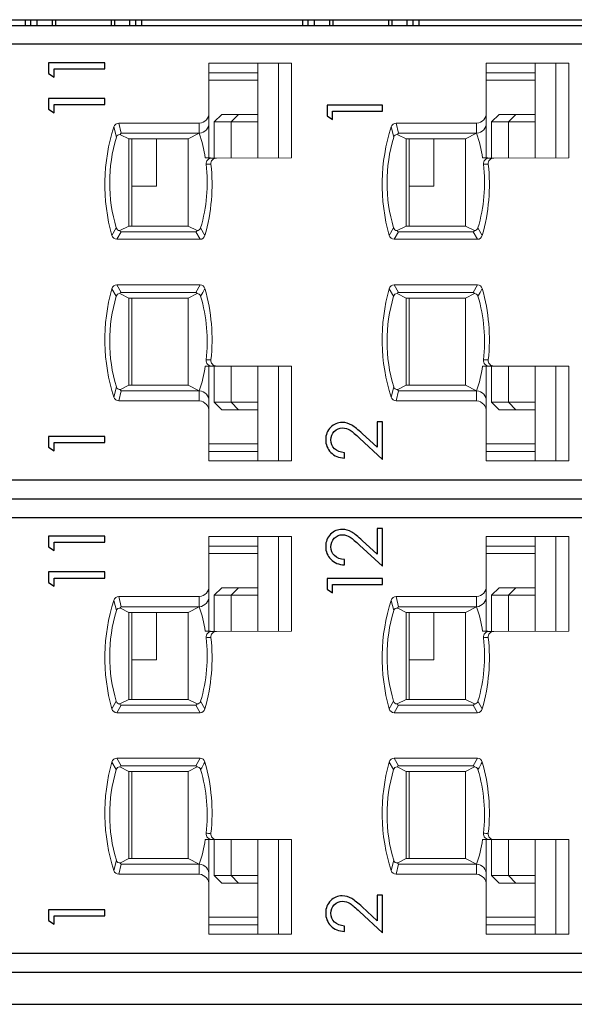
# Model space of a CAD drawing. Header units: millimetres. Extents: x 0 to 427, y 0 to 299.
# Tile 15 of 24: x 134 to 149, y 224 to 250. Entities that reach past the tile are written whole.
import ezdxf

# ---------------------------------------------------------------- set-up
doc = ezdxf.new("R2010")
doc.units = ezdxf.units.MM
doc.header["$LTSCALE"] = 23.1
doc.header["$MEASUREMENT"] = 0
for name, color, linetype in [('HSMP2790000_DXF_CONTINUOUS_LINE', 7, 'Continuous'), ('HSMP2800000_DXF_CONTINUOUS_LINE', 7, 'Continuous'), ('layer 1', 7, 'Continuous'), ('MANIFOLD_SOLDXF_CONTINUOUS_LINE', 7, 'Continuous')]:
    doc.layers.add(name, color=color, linetype=linetype)

msp = doc.modelspace()

# ---------------------------------------------------------------- linework, layer by layer
at = {"layer": 'HSMP2790000_DXF_CONTINUOUS_LINE', "color": 7, "linetype": 'Continuous'}
for p, q in [((99.119, 250.393), (198.119, 250.393)), ((134.414, 250.393), (134.414, 250.243)), ((134.565, 250.243), (134.565, 250.393)), ((134.728, 250.243), (134.728, 250.393)), ((135.122, 250.393), (135.122, 250.243)), ((135.214, 250.393), (135.214, 250.243)), ((136.686, 250.393), (136.686, 250.243)), ((136.778, 250.243), (136.778, 250.393)), ((137.172, 250.393), (137.172, 250.243)), ((137.334, 250.243), (137.334, 250.393)), ((137.486, 250.393), (137.486, 250.243)), ((141.744, 250.393), (141.744, 250.243)), ((141.895, 250.243), (141.895, 250.393)), ((142.058, 250.243), (142.058, 250.393)), ((142.452, 250.393), (142.452, 250.243)), ((142.544, 250.393), (142.544, 250.243)), ((144.016, 250.393), (144.016, 250.243)), ((144.108, 250.243), (144.108, 250.393)), ((144.502, 250.393), (144.502, 250.243)), ((144.664, 250.243), (144.664, 250.393)), ((144.816, 250.393), (144.816, 250.243))]:
    msp.add_line(p, q, dxfattribs=at)
at = {"layer": 'HSMP2800000_DXF_CONTINUOUS_LINE', "color": 7, "linetype": 'Continuous'}
msp.add_line((105.219, 224.393), (194.119, 224.393), dxfattribs=at)
at = {"layer": 'layer 1', "color": 6}
for points, knots in [([(135.031, 248.973), (135.031, 248.973), (135.031, 249.256), (135.031, 249.256), (135.031, 249.256), (135.031, 249.256), (136.517, 249.256), (136.517, 249.256), (136.517, 249.256), (136.517, 249.256), (136.517, 249.093), (136.517, 249.093), (136.517, 249.093), (136.517, 249.093), (135.176, 249.093), (135.176, 249.093), (135.176, 249.093), (135.176, 249.093), (135.176, 248.875), (135.176, 248.875), (135.176, 248.875), (135.176, 248.875), (135.031, 248.973), (135.031, 248.973)], [0, 0, 0, 0, 0.142857, 0.142857, 0.142857, 0.142857, 0.285714, 0.285714, 0.285714, 0.285714, 0.428571, 0.428571, 0.428571, 0.428571, 0.571429, 0.571429, 0.571429, 0.571429, 0.714286, 0.714286, 0.714286, 0.714286, 1, 1, 1, 1]), ([(135.031, 248.03), (135.031, 248.03), (135.031, 248.313), (135.031, 248.313), (135.031, 248.313), (135.031, 248.313), (136.517, 248.313), (136.517, 248.313), (136.517, 248.313), (136.517, 248.313), (136.517, 248.15), (136.517, 248.15), (136.517, 248.15), (136.517, 248.15), (135.176, 248.15), (135.176, 248.15), (135.176, 248.15), (135.176, 248.15), (135.176, 247.932), (135.176, 247.932), (135.176, 247.932), (135.176, 247.932), (135.031, 248.03), (135.031, 248.03)], [0, 0, 0, 0, 0.142857, 0.142857, 0.142857, 0.142857, 0.285714, 0.285714, 0.285714, 0.285714, 0.428571, 0.428571, 0.428571, 0.428571, 0.571429, 0.571429, 0.571429, 0.571429, 0.714286, 0.714286, 0.714286, 0.714286, 1, 1, 1, 1]), ([(142.391, 247.858), (142.391, 247.858), (142.391, 248.136), (142.391, 248.136), (142.391, 248.136), (142.391, 248.136), (143.854, 248.136), (143.854, 248.136), (143.854, 248.136), (143.854, 248.136), (143.854, 247.976), (143.854, 247.976), (143.854, 247.976), (143.854, 247.976), (142.533, 247.976), (142.533, 247.976), (142.533, 247.976), (142.533, 247.976), (142.533, 247.761), (142.533, 247.761), (142.533, 247.761), (142.533, 247.761), (142.391, 247.858), (142.391, 247.858)], [0, 0, 0, 0, 0.142857, 0.142857, 0.142857, 0.142857, 0.285714, 0.285714, 0.285714, 0.285714, 0.428571, 0.428571, 0.428571, 0.428571, 0.571429, 0.571429, 0.571429, 0.571429, 0.714286, 0.714286, 0.714286, 0.714286, 1, 1, 1, 1]), ([(142.849, 238.958), (142.849, 238.958), (142.849, 238.818), (142.849, 238.818), (142.849, 238.818), (142.7, 238.824), (142.58, 238.874), (142.489, 238.966), (142.489, 238.966), (142.399, 239.059), (142.354, 239.171), (142.354, 239.305), (142.354, 239.305), (142.354, 239.434), (142.396, 239.541), (142.481, 239.628), (142.481, 239.628), (142.566, 239.714), (142.67, 239.757), (142.792, 239.757), (142.792, 239.757), (142.883, 239.757), (142.967, 239.733), (143.045, 239.685), (143.045, 239.685), (143.122, 239.637), (143.214, 239.564), (143.32, 239.466), (143.32, 239.466), (143.32, 239.466), (143.713, 239.101), (143.713, 239.101), (143.713, 239.101), (143.713, 239.101), (143.713, 239.778), (143.713, 239.778), (143.713, 239.778), (143.713, 239.778), (143.854, 239.778), (143.854, 239.778), (143.854, 239.778), (143.854, 239.778), (143.854, 238.783), (143.854, 238.783), (143.854, 238.783), (143.854, 238.783), (143.251, 239.341), (143.251, 239.341), (143.251, 239.341), (143.145, 239.439), (143.061, 239.509), (143, 239.551), (143, 239.551), (142.939, 239.593), (142.87, 239.614), (142.794, 239.614), (142.794, 239.614), (142.713, 239.614), (142.642, 239.584), (142.582, 239.522), (142.582, 239.522), (142.522, 239.46), (142.493, 239.385), (142.493, 239.296), (142.493, 239.296), (142.493, 239.201), (142.523, 239.124), (142.585, 239.063), (142.585, 239.063), (142.647, 239.003), (142.735, 238.968), (142.849, 238.958)], [0, 0, 0, 0, 0.052632, 0.052632, 0.052632, 0.052632, 0.105263, 0.105263, 0.105263, 0.105263, 0.157895, 0.157895, 0.157895, 0.157895, 0.210526, 0.210526, 0.210526, 0.210526, 0.263158, 0.263158, 0.263158, 0.263158, 0.315789, 0.315789, 0.315789, 0.315789, 0.368421, 0.368421, 0.368421, 0.368421, 0.421053, 0.421053, 0.421053, 0.421053, 0.473684, 0.473684, 0.473684, 0.473684, 0.526316, 0.526316, 0.526316, 0.526316, 0.578947, 0.578947, 0.578947, 0.578947, 0.631579, 0.631579, 0.631579, 0.631579, 0.684211, 0.684211, 0.684211, 0.684211, 0.736842, 0.736842, 0.736842, 0.736842, 0.789474, 0.789474, 0.789474, 0.789474, 0.842105, 0.842105, 0.842105, 0.842105, 0.894737, 0.894737, 0.894737, 0.894737, 1, 1, 1, 1]), ([(135.031, 239.105), (135.031, 239.105), (135.031, 239.388), (135.031, 239.388), (135.031, 239.388), (135.031, 239.388), (136.517, 239.388), (136.517, 239.388), (136.517, 239.388), (136.517, 239.388), (136.517, 239.225), (136.517, 239.225), (136.517, 239.225), (136.517, 239.225), (135.176, 239.225), (135.176, 239.225), (135.176, 239.225), (135.176, 239.225), (135.176, 239.007), (135.176, 239.007), (135.176, 239.007), (135.176, 239.007), (135.031, 239.105), (135.031, 239.105)], [0, 0, 0, 0, 0.142857, 0.142857, 0.142857, 0.142857, 0.285714, 0.285714, 0.285714, 0.285714, 0.428571, 0.428571, 0.428571, 0.428571, 0.571429, 0.571429, 0.571429, 0.571429, 0.714286, 0.714286, 0.714286, 0.714286, 1, 1, 1, 1]), ([(142.849, 236.136), (142.849, 236.136), (142.849, 235.995), (142.849, 235.995), (142.849, 235.995), (142.7, 236.002), (142.58, 236.051), (142.49, 236.144), (142.49, 236.144), (142.399, 236.236), (142.354, 236.349), (142.354, 236.482), (142.354, 236.482), (142.354, 236.611), (142.396, 236.719), (142.481, 236.805), (142.481, 236.805), (142.566, 236.891), (142.67, 236.934), (142.792, 236.934), (142.792, 236.934), (142.883, 236.934), (142.967, 236.91), (143.045, 236.862), (143.045, 236.862), (143.122, 236.814), (143.214, 236.741), (143.32, 236.643), (143.32, 236.643), (143.32, 236.643), (143.713, 236.278), (143.713, 236.278), (143.713, 236.278), (143.713, 236.278), (143.713, 236.955), (143.713, 236.955), (143.713, 236.955), (143.713, 236.955), (143.854, 236.955), (143.854, 236.955), (143.854, 236.955), (143.854, 236.955), (143.854, 235.96), (143.854, 235.96), (143.854, 235.96), (143.854, 235.96), (143.251, 236.519), (143.251, 236.519), (143.251, 236.519), (143.145, 236.616), (143.061, 236.687), (143, 236.729), (143, 236.729), (142.939, 236.771), (142.87, 236.792), (142.794, 236.792), (142.794, 236.792), (142.713, 236.792), (142.642, 236.761), (142.582, 236.699), (142.582, 236.699), (142.522, 236.637), (142.493, 236.562), (142.493, 236.474), (142.493, 236.474), (142.493, 236.379), (142.524, 236.301), (142.585, 236.241), (142.585, 236.241), (142.647, 236.18), (142.735, 236.145), (142.849, 236.136)], [0, 0, 0, 0, 0.052632, 0.052632, 0.052632, 0.052632, 0.105263, 0.105263, 0.105263, 0.105263, 0.157895, 0.157895, 0.157895, 0.157895, 0.210526, 0.210526, 0.210526, 0.210526, 0.263158, 0.263158, 0.263158, 0.263158, 0.315789, 0.315789, 0.315789, 0.315789, 0.368421, 0.368421, 0.368421, 0.368421, 0.421053, 0.421053, 0.421053, 0.421053, 0.473684, 0.473684, 0.473684, 0.473684, 0.526316, 0.526316, 0.526316, 0.526316, 0.578947, 0.578947, 0.578947, 0.578947, 0.631579, 0.631579, 0.631579, 0.631579, 0.684211, 0.684211, 0.684211, 0.684211, 0.736842, 0.736842, 0.736842, 0.736842, 0.789474, 0.789474, 0.789474, 0.789474, 0.842105, 0.842105, 0.842105, 0.842105, 0.894737, 0.894737, 0.894737, 0.894737, 1, 1, 1, 1]), ([(135.031, 236.473), (135.031, 236.473), (135.031, 236.756), (135.031, 236.756), (135.031, 236.756), (135.031, 236.756), (136.517, 236.756), (136.517, 236.756), (136.517, 236.756), (136.517, 236.756), (136.517, 236.593), (136.517, 236.593), (136.517, 236.593), (136.517, 236.593), (135.176, 236.593), (135.176, 236.593), (135.176, 236.593), (135.176, 236.593), (135.176, 236.375), (135.176, 236.375), (135.176, 236.375), (135.176, 236.375), (135.031, 236.473), (135.031, 236.473)], [0, 0, 0, 0, 0.142857, 0.142857, 0.142857, 0.142857, 0.285714, 0.285714, 0.285714, 0.285714, 0.428571, 0.428571, 0.428571, 0.428571, 0.571429, 0.571429, 0.571429, 0.571429, 0.714286, 0.714286, 0.714286, 0.714286, 1, 1, 1, 1]), ([(135.031, 235.53), (135.031, 235.53), (135.031, 235.813), (135.031, 235.813), (135.031, 235.813), (135.031, 235.813), (136.517, 235.813), (136.517, 235.813), (136.517, 235.813), (136.517, 235.813), (136.517, 235.65), (136.517, 235.65), (136.517, 235.65), (136.517, 235.65), (135.176, 235.65), (135.176, 235.65), (135.176, 235.65), (135.176, 235.65), (135.176, 235.432), (135.176, 235.432), (135.176, 235.432), (135.176, 235.432), (135.031, 235.53), (135.031, 235.53)], [0, 0, 0, 0, 0.142857, 0.142857, 0.142857, 0.142857, 0.285714, 0.285714, 0.285714, 0.285714, 0.428571, 0.428571, 0.428571, 0.428571, 0.571429, 0.571429, 0.571429, 0.571429, 0.714286, 0.714286, 0.714286, 0.714286, 1, 1, 1, 1]), ([(142.391, 235.358), (142.391, 235.358), (142.391, 235.636), (142.391, 235.636), (142.391, 235.636), (142.391, 235.636), (143.854, 235.636), (143.854, 235.636), (143.854, 235.636), (143.854, 235.636), (143.854, 235.476), (143.854, 235.476), (143.854, 235.476), (143.854, 235.476), (142.533, 235.476), (142.533, 235.476), (142.533, 235.476), (142.533, 235.476), (142.533, 235.261), (142.533, 235.261), (142.533, 235.261), (142.533, 235.261), (142.391, 235.358), (142.391, 235.358)], [0, 0, 0, 0, 0.142857, 0.142857, 0.142857, 0.142857, 0.285714, 0.285714, 0.285714, 0.285714, 0.428571, 0.428571, 0.428571, 0.428571, 0.571429, 0.571429, 0.571429, 0.571429, 0.714286, 0.714286, 0.714286, 0.714286, 1, 1, 1, 1]), ([(142.849, 226.458), (142.849, 226.458), (142.849, 226.318), (142.849, 226.318), (142.849, 226.318), (142.7, 226.324), (142.58, 226.374), (142.489, 226.466), (142.489, 226.466), (142.399, 226.559), (142.354, 226.671), (142.354, 226.805), (142.354, 226.805), (142.354, 226.934), (142.396, 227.041), (142.481, 227.128), (142.481, 227.128), (142.566, 227.214), (142.67, 227.257), (142.792, 227.257), (142.792, 227.257), (142.883, 227.257), (142.967, 227.233), (143.045, 227.185), (143.045, 227.185), (143.122, 227.137), (143.214, 227.064), (143.32, 226.966), (143.32, 226.966), (143.32, 226.966), (143.713, 226.601), (143.713, 226.601), (143.713, 226.601), (143.713, 226.601), (143.713, 227.278), (143.713, 227.278), (143.713, 227.278), (143.713, 227.278), (143.854, 227.278), (143.854, 227.278), (143.854, 227.278), (143.854, 227.278), (143.854, 226.283), (143.854, 226.283), (143.854, 226.283), (143.854, 226.283), (143.251, 226.841), (143.251, 226.841), (143.251, 226.841), (143.145, 226.939), (143.061, 227.009), (143, 227.051), (143, 227.051), (142.939, 227.093), (142.87, 227.114), (142.794, 227.114), (142.794, 227.114), (142.713, 227.114), (142.642, 227.084), (142.582, 227.022), (142.582, 227.022), (142.522, 226.96), (142.493, 226.885), (142.493, 226.796), (142.493, 226.796), (142.493, 226.701), (142.523, 226.624), (142.585, 226.563), (142.585, 226.563), (142.647, 226.503), (142.735, 226.468), (142.849, 226.458)], [0, 0, 0, 0, 0.052632, 0.052632, 0.052632, 0.052632, 0.105263, 0.105263, 0.105263, 0.105263, 0.157895, 0.157895, 0.157895, 0.157895, 0.210526, 0.210526, 0.210526, 0.210526, 0.263158, 0.263158, 0.263158, 0.263158, 0.315789, 0.315789, 0.315789, 0.315789, 0.368421, 0.368421, 0.368421, 0.368421, 0.421053, 0.421053, 0.421053, 0.421053, 0.473684, 0.473684, 0.473684, 0.473684, 0.526316, 0.526316, 0.526316, 0.526316, 0.578947, 0.578947, 0.578947, 0.578947, 0.631579, 0.631579, 0.631579, 0.631579, 0.684211, 0.684211, 0.684211, 0.684211, 0.736842, 0.736842, 0.736842, 0.736842, 0.789474, 0.789474, 0.789474, 0.789474, 0.842105, 0.842105, 0.842105, 0.842105, 0.894737, 0.894737, 0.894737, 0.894737, 1, 1, 1, 1]), ([(135.031, 226.605), (135.031, 226.605), (135.031, 226.888), (135.031, 226.888), (135.031, 226.888), (135.031, 226.888), (136.517, 226.888), (136.517, 226.888), (136.517, 226.888), (136.517, 226.888), (136.517, 226.725), (136.517, 226.725), (136.517, 226.725), (136.517, 226.725), (135.176, 226.725), (135.176, 226.725), (135.176, 226.725), (135.176, 226.725), (135.176, 226.507), (135.176, 226.507), (135.176, 226.507), (135.176, 226.507), (135.031, 226.605), (135.031, 226.605)], [0, 0, 0, 0, 0.142857, 0.142857, 0.142857, 0.142857, 0.285714, 0.285714, 0.285714, 0.285714, 0.428571, 0.428571, 0.428571, 0.428571, 0.571429, 0.571429, 0.571429, 0.571429, 0.714286, 0.714286, 0.714286, 0.714286, 1, 1, 1, 1])]:
    msp.add_open_spline(points, degree=3, knots=knots, dxfattribs=at)
at = {"layer": 'layer 1', "lineweight": 0}
for points in [[(139.27, 247.946), (139.27, 247.946), (139.27, 249.243), (139.27, 249.243)], [(139.27, 249.243), (139.27, 249.243), (141.448, 249.243), (141.448, 249.243)], [(140.559, 246.743), (140.559, 246.743), (140.559, 249.243), (140.559, 249.243)], [(141.111, 249.243), (141.111, 249.243), (141.111, 246.743), (141.111, 246.743)], [(141.448, 249.243), (141.448, 249.243), (141.448, 246.742), (141.448, 246.742)], [(146.6, 247.946), (146.6, 247.946), (146.6, 249.243), (146.6, 249.243)], [(146.6, 249.243), (146.6, 249.243), (148.778, 249.243), (148.778, 249.243)], [(147.889, 246.743), (147.889, 246.743), (147.889, 249.243), (147.889, 249.243)], [(148.441, 249.243), (148.441, 249.243), (148.441, 246.743), (148.441, 246.743)], [(148.778, 249.243), (148.778, 249.243), (148.778, 246.742), (148.778, 246.742)], [(140.559, 248.993), (140.559, 248.993), (139.27, 248.993), (139.27, 248.993)], [(147.889, 248.993), (147.889, 248.993), (146.6, 248.993), (146.6, 248.993)], [(140.559, 248.793), (140.559, 248.793), (139.27, 248.793), (139.27, 248.793)], [(147.889, 248.793), (147.889, 248.793), (146.6, 248.793), (146.6, 248.793)], [(139.014, 247.66), (139.164, 247.669), (139.278, 247.797), (139.27, 247.946)], [(139.27, 247.68), (139.27, 247.68), (139.27, 247.946), (139.27, 247.946)], [(139.409, 247.693), (139.409, 247.693), (139.609, 247.893), (139.609, 247.893)], [(139.609, 247.893), (139.609, 247.893), (140.048, 247.893), (140.048, 247.893)], [(140.048, 247.893), (140.048, 247.893), (139.859, 247.693), (139.859, 247.693)], [(140.048, 247.893), (140.048, 247.893), (140.559, 247.893), (140.559, 247.893)], [(146.344, 247.66), (146.494, 247.669), (146.608, 247.797), (146.6, 247.946)], [(146.6, 247.68), (146.6, 247.68), (146.6, 247.946), (146.6, 247.946)], [(146.739, 247.693), (146.739, 247.693), (146.939, 247.893), (146.939, 247.893)], [(146.939, 247.893), (146.939, 247.893), (147.378, 247.893), (147.378, 247.893)], [(147.378, 247.893), (147.378, 247.893), (147.189, 247.693), (147.189, 247.693)], [(147.378, 247.893), (147.378, 247.893), (147.889, 247.893), (147.889, 247.893)], [(136.758, 247.56), (136.454, 246.632), (136.436, 245.634), (136.706, 244.696)], [(136.885, 247.66), (136.826, 247.658), (136.774, 247.618), (136.758, 247.56)], [(136.822, 247.29), (136.822, 247.29), (136.758, 247.56), (136.758, 247.56)], [(136.885, 247.66), (136.885, 247.66), (139.014, 247.66), (139.014, 247.66)], [(136.951, 247.393), (136.951, 247.393), (136.885, 247.66), (136.885, 247.66)], [(139.014, 247.393), (139.164, 247.402), (139.278, 247.53), (139.27, 247.68)], [(139.014, 247.393), (139.014, 247.393), (139.014, 247.66), (139.014, 247.66)], [(139.27, 247.68), (139.27, 247.68), (139.27, 246.743), (139.27, 246.743)], [(139.859, 247.693), (139.859, 247.693), (139.409, 247.693), (139.409, 247.693)], [(139.409, 246.74), (139.409, 246.74), (139.409, 247.693), (139.409, 247.693)], [(139.859, 247.693), (139.859, 247.693), (140.559, 247.693), (140.559, 247.693)], [(139.859, 247.693), (139.859, 247.693), (139.859, 246.741), (139.859, 246.741)], [(144.088, 247.56), (143.784, 246.632), (143.766, 245.634), (144.036, 244.696)], [(144.215, 247.66), (144.156, 247.658), (144.104, 247.618), (144.088, 247.56)], [(144.152, 247.29), (144.152, 247.29), (144.088, 247.56), (144.088, 247.56)], [(144.215, 247.66), (144.215, 247.66), (146.344, 247.66), (146.344, 247.66)], [(144.281, 247.393), (144.281, 247.393), (144.215, 247.66), (144.215, 247.66)], [(146.344, 247.393), (146.494, 247.402), (146.608, 247.53), (146.6, 247.68)], [(146.344, 247.393), (146.344, 247.393), (146.344, 247.66), (146.344, 247.66)], [(146.6, 247.68), (146.6, 247.68), (146.6, 246.743), (146.6, 246.743)], [(146.739, 246.74), (146.739, 246.74), (146.739, 247.693), (146.739, 247.693)], [(147.189, 247.693), (147.189, 247.693), (146.739, 247.693), (146.739, 247.693)], [(147.189, 247.693), (147.189, 247.693), (147.889, 247.693), (147.889, 247.693)], [(147.189, 247.693), (147.189, 247.693), (147.189, 246.741), (147.189, 246.741)], [(136.822, 247.29), (136.587, 246.509), (136.586, 245.676), (136.82, 244.895)], [(136.927, 247.356), (136.88, 247.367), (136.833, 247.337), (136.822, 247.29)], [(136.951, 247.393), (136.935, 247.388), (136.925, 247.372), (136.927, 247.356)], [(136.927, 247.356), (136.927, 247.356), (137.152, 247.243), (137.152, 247.243)], [(136.951, 247.393), (136.951, 247.393), (139.014, 247.393), (139.014, 247.393)], [(139.014, 247.393), (139.014, 247.393), (138.717, 247.243), (138.717, 247.243)], [(139.172, 246.743), (139.137, 246.963), (139.084, 247.181), (139.014, 247.393)], [(144.152, 247.29), (143.917, 246.509), (143.916, 245.676), (144.15, 244.895)], [(144.257, 247.356), (144.21, 247.367), (144.163, 247.337), (144.152, 247.29)], [(144.281, 247.393), (144.265, 247.388), (144.255, 247.372), (144.257, 247.356)], [(144.257, 247.356), (144.257, 247.356), (144.482, 247.243), (144.482, 247.243)], [(144.281, 247.393), (144.281, 247.393), (146.344, 247.393), (146.344, 247.393)], [(146.344, 247.393), (146.344, 247.393), (146.047, 247.243), (146.047, 247.243)], [(146.502, 246.743), (146.467, 246.963), (146.414, 247.181), (146.344, 247.393)], [(138.717, 247.243), (138.717, 247.243), (137.152, 247.243), (137.152, 247.243)], [(137.152, 244.943), (137.152, 244.943), (137.152, 247.243), (137.152, 247.243)], [(137.229, 244.943), (137.229, 244.943), (137.229, 247.243), (137.229, 247.243)], [(137.879, 247.243), (137.879, 247.243), (137.879, 245.993), (137.879, 245.993)], [(138.717, 247.243), (138.717, 247.243), (138.717, 244.943), (138.717, 244.943)], [(146.047, 247.243), (146.047, 247.243), (144.482, 247.243), (144.482, 247.243)], [(144.482, 244.943), (144.482, 244.943), (144.482, 247.243), (144.482, 247.243)], [(144.559, 247.243), (144.559, 247.243), (144.559, 244.943), (144.559, 244.943)], [(145.209, 247.243), (145.209, 247.243), (145.209, 245.993), (145.209, 245.993)], [(146.047, 247.243), (146.047, 247.243), (146.047, 244.943), (146.047, 244.943)], [(139.359, 246.74), (139.297, 246.743), (139.234, 246.744), (139.172, 246.743)], [(139.359, 246.74), (139.359, 246.74), (139.471, 246.74), (139.471, 246.74)], [(141.448, 246.742), (141.448, 246.742), (139.471, 246.74), (139.471, 246.74)], [(146.689, 246.74), (146.627, 246.743), (146.564, 246.744), (146.502, 246.743)], [(146.689, 246.74), (146.689, 246.74), (146.801, 246.74), (146.801, 246.74)], [(148.778, 246.742), (148.778, 246.742), (146.801, 246.74), (146.801, 246.74)], [(139.048, 244.895), (139.211, 245.439), (139.26, 246.01), (139.193, 246.574)], [(139.162, 244.695), (139.338, 245.306), (139.392, 245.945), (139.322, 246.577)], [(139.322, 246.577), (139.279, 246.58), (139.235, 246.58), (139.193, 246.574)], [(146.378, 244.895), (146.541, 245.439), (146.59, 246.01), (146.523, 246.574)], [(146.492, 244.695), (146.668, 245.306), (146.722, 245.945), (146.652, 246.577)], [(146.652, 246.577), (146.609, 246.58), (146.565, 246.58), (146.523, 246.574)], [(137.879, 245.993), (137.879, 245.993), (137.229, 245.993), (137.229, 245.993)], [(145.209, 245.993), (145.209, 245.993), (144.559, 245.993), (144.559, 245.993)], [(137.152, 244.943), (137.152, 244.943), (136.911, 244.823), (136.911, 244.823)], [(137.152, 244.943), (137.152, 244.943), (138.717, 244.943), (138.717, 244.943)], [(138.957, 244.823), (138.957, 244.823), (138.717, 244.943), (138.717, 244.943)], [(144.482, 244.943), (144.482, 244.943), (144.241, 244.823), (144.241, 244.823)], [(144.482, 244.943), (144.482, 244.943), (146.047, 244.943), (146.047, 244.943)], [(146.287, 244.823), (146.287, 244.823), (146.047, 244.943), (146.047, 244.943)], [(136.82, 244.895), (136.82, 244.895), (136.706, 244.696), (136.706, 244.696)], [(136.706, 244.696), (136.721, 244.637), (136.772, 244.596), (136.833, 244.593)], [(136.82, 244.895), (136.831, 244.853), (136.868, 244.824), (136.911, 244.823)], [(136.949, 244.793), (136.949, 244.793), (136.833, 244.593), (136.833, 244.593)], [(136.911, 244.823), (136.916, 244.805), (136.931, 244.793), (136.949, 244.793)], [(136.949, 244.793), (136.949, 244.793), (138.919, 244.793), (138.919, 244.793)], [(138.919, 244.793), (138.937, 244.794), (138.952, 244.806), (138.957, 244.823)], [(138.919, 244.793), (138.919, 244.793), (139.035, 244.593), (139.035, 244.593)], [(138.957, 244.823), (139, 244.824), (139.037, 244.853), (139.048, 244.895)], [(139.035, 244.593), (139.095, 244.595), (139.147, 244.637), (139.162, 244.695)], [(139.162, 244.695), (139.162, 244.695), (139.048, 244.895), (139.048, 244.895)], [(144.15, 244.895), (144.15, 244.895), (144.036, 244.696), (144.036, 244.696)], [(144.036, 244.696), (144.051, 244.637), (144.102, 244.596), (144.163, 244.593)], [(144.15, 244.895), (144.161, 244.853), (144.198, 244.824), (144.241, 244.823)], [(144.279, 244.793), (144.279, 244.793), (144.163, 244.593), (144.163, 244.593)], [(144.241, 244.823), (144.246, 244.805), (144.261, 244.793), (144.279, 244.793)], [(144.279, 244.793), (144.279, 244.793), (146.249, 244.793), (146.249, 244.793)], [(146.249, 244.793), (146.267, 244.794), (146.282, 244.806), (146.287, 244.823)], [(146.249, 244.793), (146.249, 244.793), (146.365, 244.593), (146.365, 244.593)], [(146.287, 244.823), (146.33, 244.824), (146.367, 244.853), (146.378, 244.895)], [(146.365, 244.593), (146.425, 244.595), (146.477, 244.637), (146.492, 244.695)], [(146.492, 244.695), (146.492, 244.695), (146.378, 244.895), (146.378, 244.895)], [(139.035, 244.593), (139.035, 244.593), (136.833, 244.593), (136.833, 244.593)], [(146.365, 244.593), (146.365, 244.593), (144.163, 244.593), (144.163, 244.593)], [(136.834, 243.393), (136.773, 243.391), (136.721, 243.349), (136.706, 243.29)], [(136.834, 243.393), (136.834, 243.393), (139.036, 243.393), (139.036, 243.393)], [(136.949, 243.193), (136.949, 243.193), (136.834, 243.393), (136.834, 243.393)], [(138.919, 243.193), (138.919, 243.193), (139.036, 243.393), (139.036, 243.393)], [(139.162, 243.291), (139.147, 243.349), (139.096, 243.39), (139.036, 243.393)], [(144.164, 243.393), (144.103, 243.391), (144.051, 243.349), (144.036, 243.29)], [(144.164, 243.393), (144.164, 243.393), (146.366, 243.393), (146.366, 243.393)], [(144.279, 243.193), (144.279, 243.193), (144.164, 243.393), (144.164, 243.393)], [(146.249, 243.193), (146.249, 243.193), (146.366, 243.393), (146.366, 243.393)], [(146.492, 243.291), (146.477, 243.349), (146.426, 243.39), (146.366, 243.393)], [(136.706, 243.29), (136.436, 242.352), (136.454, 241.354), (136.758, 240.426)], [(136.706, 243.29), (136.706, 243.29), (136.82, 243.091), (136.82, 243.091)], [(136.911, 243.163), (136.868, 243.162), (136.831, 243.133), (136.82, 243.091)], [(136.949, 243.193), (136.931, 243.192), (136.916, 243.18), (136.911, 243.163)], [(136.911, 243.163), (136.911, 243.163), (137.152, 243.043), (137.152, 243.043)], [(138.919, 243.193), (138.919, 243.193), (136.949, 243.193), (136.949, 243.193)], [(138.717, 243.043), (138.717, 243.043), (138.957, 243.163), (138.957, 243.163)], [(138.957, 243.163), (138.952, 243.18), (138.937, 243.192), (138.919, 243.193)], [(139.048, 243.091), (139.037, 243.133), (139, 243.162), (138.957, 243.163)], [(139.048, 243.091), (139.087, 243.157), (139.125, 243.224), (139.162, 243.291)], [(139.322, 241.409), (139.392, 242.041), (139.338, 242.68), (139.162, 243.291)], [(144.036, 243.29), (143.766, 242.352), (143.784, 241.354), (144.088, 240.426)], [(144.036, 243.29), (144.036, 243.29), (144.15, 243.091), (144.15, 243.091)], [(144.241, 243.163), (144.198, 243.162), (144.161, 243.133), (144.15, 243.091)], [(144.279, 243.193), (144.261, 243.192), (144.246, 243.18), (144.241, 243.163)], [(144.241, 243.163), (144.241, 243.163), (144.482, 243.043), (144.482, 243.043)], [(146.249, 243.193), (146.249, 243.193), (144.279, 243.193), (144.279, 243.193)], [(146.047, 243.043), (146.047, 243.043), (146.287, 243.163), (146.287, 243.163)], [(146.287, 243.163), (146.282, 243.18), (146.267, 243.192), (146.249, 243.193)], [(146.378, 243.091), (146.367, 243.133), (146.33, 243.162), (146.287, 243.163)], [(146.378, 243.091), (146.417, 243.157), (146.455, 243.224), (146.492, 243.291)], [(146.652, 241.409), (146.722, 242.041), (146.668, 242.68), (146.492, 243.291)], [(136.82, 243.091), (136.586, 242.31), (136.587, 241.477), (136.822, 240.696)], [(138.717, 243.043), (138.717, 243.043), (137.152, 243.043), (137.152, 243.043)], [(137.152, 240.743), (137.152, 240.743), (137.152, 243.043), (137.152, 243.043)], [(137.229, 240.743), (137.229, 240.743), (137.229, 243.043), (137.229, 243.043)], [(138.717, 240.743), (138.717, 240.743), (138.717, 243.043), (138.717, 243.043)], [(139.193, 241.412), (139.26, 241.976), (139.211, 242.547), (139.048, 243.091)], [(144.15, 243.091), (143.916, 242.31), (143.917, 241.477), (144.152, 240.696)], [(146.047, 243.043), (146.047, 243.043), (144.482, 243.043), (144.482, 243.043)], [(144.482, 240.743), (144.482, 240.743), (144.482, 243.043), (144.482, 243.043)], [(144.559, 240.743), (144.559, 240.743), (144.559, 243.043), (144.559, 243.043)], [(146.047, 240.743), (146.047, 240.743), (146.047, 243.043), (146.047, 243.043)], [(146.523, 241.412), (146.59, 241.976), (146.541, 242.547), (146.378, 243.091)], [(139.193, 241.412), (139.235, 241.406), (139.279, 241.405), (139.322, 241.409)], [(146.523, 241.412), (146.565, 241.406), (146.609, 241.405), (146.652, 241.409)], [(139.014, 240.593), (139.084, 240.805), (139.137, 241.022), (139.172, 241.243)], [(139.172, 241.243), (139.235, 241.241), (139.297, 241.242), (139.359, 241.246)], [(139.27, 240.306), (139.27, 240.306), (139.27, 241.242), (139.27, 241.242)], [(139.471, 241.246), (139.471, 241.246), (139.359, 241.246), (139.359, 241.246)], [(139.409, 240.293), (139.409, 240.293), (139.409, 241.246), (139.409, 241.246)], [(139.471, 241.246), (139.471, 241.246), (141.448, 241.243), (141.448, 241.243)], [(139.859, 240.293), (139.859, 240.293), (139.859, 241.245), (139.859, 241.245)], [(140.559, 238.743), (140.559, 238.743), (140.559, 241.243), (140.559, 241.243)], [(141.111, 238.743), (141.111, 238.743), (141.111, 241.243), (141.111, 241.243)], [(141.448, 241.243), (141.448, 241.243), (141.448, 238.743), (141.448, 238.743)], [(146.344, 240.593), (146.414, 240.805), (146.467, 241.022), (146.502, 241.243)], [(146.502, 241.243), (146.565, 241.241), (146.627, 241.242), (146.689, 241.246)], [(146.6, 240.306), (146.6, 240.306), (146.6, 241.242), (146.6, 241.242)], [(146.801, 241.246), (146.801, 241.246), (146.689, 241.246), (146.689, 241.246)], [(146.739, 240.293), (146.739, 240.293), (146.739, 241.246), (146.739, 241.246)], [(146.801, 241.246), (146.801, 241.246), (148.778, 241.243), (148.778, 241.243)], [(147.189, 240.293), (147.189, 240.293), (147.189, 241.245), (147.189, 241.245)], [(147.889, 238.743), (147.889, 238.743), (147.889, 241.243), (147.889, 241.243)], [(148.441, 238.743), (148.441, 238.743), (148.441, 241.243), (148.441, 241.243)], [(148.778, 241.243), (148.778, 241.243), (148.778, 238.743), (148.778, 238.743)], [(136.822, 240.696), (136.822, 240.696), (136.758, 240.426), (136.758, 240.426)], [(136.822, 240.696), (136.833, 240.649), (136.88, 240.619), (136.927, 240.629)], [(136.95, 240.593), (136.95, 240.593), (136.885, 240.326), (136.885, 240.326)], [(136.927, 240.629), (136.925, 240.613), (136.935, 240.598), (136.95, 240.593)], [(137.152, 240.743), (137.152, 240.743), (136.927, 240.629), (136.927, 240.629)], [(139.014, 240.593), (139.014, 240.593), (136.95, 240.593), (136.95, 240.593)], [(137.152, 240.743), (137.152, 240.743), (138.717, 240.743), (138.717, 240.743)], [(138.717, 240.743), (138.717, 240.743), (139.014, 240.593), (139.014, 240.593)], [(139.27, 240.306), (139.278, 240.456), (139.164, 240.584), (139.014, 240.593)], [(139.014, 240.593), (139.014, 240.593), (139.014, 240.326), (139.014, 240.326)], [(144.152, 240.696), (144.152, 240.696), (144.088, 240.426), (144.088, 240.426)], [(144.152, 240.696), (144.163, 240.649), (144.21, 240.619), (144.257, 240.629)], [(144.28, 240.593), (144.28, 240.593), (144.215, 240.326), (144.215, 240.326)], [(144.257, 240.629), (144.255, 240.613), (144.265, 240.598), (144.28, 240.593)], [(144.482, 240.743), (144.482, 240.743), (144.257, 240.629), (144.257, 240.629)], [(146.344, 240.593), (146.344, 240.593), (144.28, 240.593), (144.28, 240.593)], [(144.482, 240.743), (144.482, 240.743), (146.047, 240.743), (146.047, 240.743)], [(146.047, 240.743), (146.047, 240.743), (146.344, 240.593), (146.344, 240.593)], [(146.6, 240.306), (146.608, 240.456), (146.494, 240.584), (146.344, 240.593)], [(146.344, 240.593), (146.344, 240.593), (146.344, 240.326), (146.344, 240.326)], [(136.758, 240.426), (136.774, 240.368), (136.826, 240.328), (136.885, 240.326)], [(139.014, 240.326), (139.014, 240.326), (136.885, 240.326), (136.885, 240.326)], [(139.27, 240.039), (139.278, 240.189), (139.164, 240.317), (139.014, 240.326)], [(139.27, 240.306), (139.27, 240.306), (139.27, 240.039), (139.27, 240.039)], [(139.409, 240.293), (139.409, 240.293), (139.859, 240.293), (139.859, 240.293)], [(139.609, 240.093), (139.609, 240.093), (139.409, 240.293), (139.409, 240.293)], [(139.859, 240.293), (139.859, 240.293), (140.559, 240.293), (140.559, 240.293)], [(140.048, 240.093), (140.048, 240.093), (139.859, 240.293), (139.859, 240.293)], [(144.088, 240.426), (144.104, 240.368), (144.156, 240.328), (144.215, 240.326)], [(146.344, 240.326), (146.344, 240.326), (144.215, 240.326), (144.215, 240.326)], [(146.6, 240.039), (146.608, 240.189), (146.494, 240.317), (146.344, 240.326)], [(146.6, 240.306), (146.6, 240.306), (146.6, 240.039), (146.6, 240.039)], [(146.739, 240.293), (146.739, 240.293), (147.189, 240.293), (147.189, 240.293)], [(146.939, 240.093), (146.939, 240.093), (146.739, 240.293), (146.739, 240.293)], [(147.189, 240.293), (147.189, 240.293), (147.889, 240.293), (147.889, 240.293)], [(147.378, 240.093), (147.378, 240.093), (147.189, 240.293), (147.189, 240.293)], [(139.27, 238.743), (139.27, 238.743), (139.27, 240.039), (139.27, 240.039)], [(140.048, 240.093), (140.048, 240.093), (139.609, 240.093), (139.609, 240.093)], [(140.559, 240.093), (140.559, 240.093), (140.048, 240.093), (140.048, 240.093)], [(146.6, 238.743), (146.6, 238.743), (146.6, 240.039), (146.6, 240.039)], [(147.378, 240.093), (147.378, 240.093), (146.939, 240.093), (146.939, 240.093)], [(147.889, 240.093), (147.889, 240.093), (147.378, 240.093), (147.378, 240.093)], [(140.559, 239.193), (140.559, 239.193), (139.27, 239.193), (139.27, 239.193)], [(140.559, 238.993), (140.559, 238.993), (139.27, 238.993), (139.27, 238.993)], [(147.889, 239.193), (147.889, 239.193), (146.6, 239.193), (146.6, 239.193)], [(147.889, 238.993), (147.889, 238.993), (146.6, 238.993), (146.6, 238.993)], [(141.448, 238.743), (141.448, 238.743), (139.27, 238.743), (139.27, 238.743)], [(148.778, 238.743), (148.778, 238.743), (146.6, 238.743), (146.6, 238.743)], [(139.27, 235.446), (139.27, 235.446), (139.27, 236.743), (139.27, 236.743)], [(139.27, 236.743), (139.27, 236.743), (141.448, 236.743), (141.448, 236.743)], [(140.559, 234.243), (140.559, 234.243), (140.559, 236.743), (140.559, 236.743)], [(141.111, 236.743), (141.111, 236.743), (141.111, 234.243), (141.111, 234.243)], [(141.448, 236.743), (141.448, 236.743), (141.448, 234.242), (141.448, 234.242)], [(146.6, 235.446), (146.6, 235.446), (146.6, 236.743), (146.6, 236.743)], [(146.6, 236.743), (146.6, 236.743), (148.778, 236.743), (148.778, 236.743)], [(147.889, 234.243), (147.889, 234.243), (147.889, 236.743), (147.889, 236.743)], [(148.441, 236.743), (148.441, 236.743), (148.441, 234.243), (148.441, 234.243)], [(148.778, 236.743), (148.778, 236.743), (148.778, 234.242), (148.778, 234.242)], [(140.559, 236.493), (140.559, 236.493), (139.27, 236.493), (139.27, 236.493)], [(147.889, 236.493), (147.889, 236.493), (146.6, 236.493), (146.6, 236.493)], [(140.559, 236.293), (140.559, 236.293), (139.27, 236.293), (139.27, 236.293)], [(147.889, 236.293), (147.889, 236.293), (146.6, 236.293), (146.6, 236.293)], [(139.014, 235.16), (139.164, 235.169), (139.278, 235.297), (139.27, 235.446)], [(139.27, 235.18), (139.27, 235.18), (139.27, 235.446), (139.27, 235.446)], [(139.409, 235.193), (139.409, 235.193), (139.609, 235.393), (139.609, 235.393)], [(139.609, 235.393), (139.609, 235.393), (140.048, 235.393), (140.048, 235.393)], [(140.048, 235.393), (140.048, 235.393), (139.859, 235.193), (139.859, 235.193)], [(140.048, 235.393), (140.048, 235.393), (140.559, 235.393), (140.559, 235.393)], [(146.344, 235.16), (146.494, 235.169), (146.608, 235.297), (146.6, 235.446)], [(146.6, 235.18), (146.6, 235.18), (146.6, 235.446), (146.6, 235.446)], [(146.739, 235.193), (146.739, 235.193), (146.939, 235.393), (146.939, 235.393)], [(146.939, 235.393), (146.939, 235.393), (147.378, 235.393), (147.378, 235.393)], [(147.378, 235.393), (147.378, 235.393), (147.189, 235.193), (147.189, 235.193)], [(147.378, 235.393), (147.378, 235.393), (147.889, 235.393), (147.889, 235.393)], [(136.758, 235.06), (136.454, 234.132), (136.436, 233.134), (136.706, 232.196)], [(136.885, 235.16), (136.826, 235.158), (136.774, 235.118), (136.758, 235.06)], [(136.822, 234.79), (136.822, 234.79), (136.758, 235.06), (136.758, 235.06)], [(136.885, 235.16), (136.885, 235.16), (139.014, 235.16), (139.014, 235.16)], [(136.951, 234.893), (136.951, 234.893), (136.885, 235.16), (136.885, 235.16)], [(139.014, 234.893), (139.164, 234.902), (139.278, 235.03), (139.27, 235.18)], [(139.014, 234.893), (139.014, 234.893), (139.014, 235.16), (139.014, 235.16)], [(139.27, 235.18), (139.27, 235.18), (139.27, 234.243), (139.27, 234.243)], [(139.859, 235.193), (139.859, 235.193), (139.409, 235.193), (139.409, 235.193)], [(139.409, 234.24), (139.409, 234.24), (139.409, 235.193), (139.409, 235.193)], [(139.859, 235.193), (139.859, 235.193), (140.559, 235.193), (140.559, 235.193)], [(139.859, 235.193), (139.859, 235.193), (139.859, 234.241), (139.859, 234.241)], [(144.088, 235.06), (143.784, 234.132), (143.766, 233.134), (144.036, 232.196)], [(144.215, 235.16), (144.156, 235.158), (144.104, 235.118), (144.088, 235.06)], [(144.152, 234.79), (144.152, 234.79), (144.088, 235.06), (144.088, 235.06)], [(144.215, 235.16), (144.215, 235.16), (146.344, 235.16), (146.344, 235.16)], [(144.281, 234.893), (144.281, 234.893), (144.215, 235.16), (144.215, 235.16)], [(146.344, 234.893), (146.494, 234.902), (146.608, 235.03), (146.6, 235.18)], [(146.344, 234.893), (146.344, 234.893), (146.344, 235.16), (146.344, 235.16)], [(146.6, 235.18), (146.6, 235.18), (146.6, 234.243), (146.6, 234.243)], [(146.739, 234.24), (146.739, 234.24), (146.739, 235.193), (146.739, 235.193)], [(147.189, 235.193), (147.189, 235.193), (146.739, 235.193), (146.739, 235.193)], [(147.189, 235.193), (147.189, 235.193), (147.889, 235.193), (147.889, 235.193)], [(147.189, 235.193), (147.189, 235.193), (147.189, 234.241), (147.189, 234.241)], [(136.822, 234.79), (136.587, 234.009), (136.586, 233.176), (136.82, 232.395)], [(136.927, 234.856), (136.88, 234.867), (136.833, 234.837), (136.822, 234.79)], [(136.951, 234.893), (136.935, 234.888), (136.925, 234.872), (136.927, 234.856)], [(136.927, 234.856), (136.927, 234.856), (137.152, 234.743), (137.152, 234.743)], [(136.951, 234.893), (136.951, 234.893), (139.014, 234.893), (139.014, 234.893)], [(139.014, 234.893), (139.014, 234.893), (138.717, 234.743), (138.717, 234.743)], [(139.172, 234.243), (139.137, 234.463), (139.084, 234.681), (139.014, 234.893)], [(144.152, 234.79), (143.917, 234.009), (143.916, 233.176), (144.15, 232.395)], [(144.257, 234.856), (144.21, 234.867), (144.163, 234.837), (144.152, 234.79)], [(144.281, 234.893), (144.265, 234.888), (144.255, 234.872), (144.257, 234.856)], [(144.257, 234.856), (144.257, 234.856), (144.482, 234.743), (144.482, 234.743)], [(144.281, 234.893), (144.281, 234.893), (146.344, 234.893), (146.344, 234.893)], [(146.344, 234.893), (146.344, 234.893), (146.047, 234.743), (146.047, 234.743)], [(146.502, 234.243), (146.467, 234.463), (146.414, 234.681), (146.344, 234.893)], [(138.717, 234.743), (138.717, 234.743), (137.152, 234.743), (137.152, 234.743)], [(137.152, 232.443), (137.152, 232.443), (137.152, 234.743), (137.152, 234.743)], [(137.229, 232.443), (137.229, 232.443), (137.229, 234.743), (137.229, 234.743)], [(137.879, 234.743), (137.879, 234.743), (137.879, 233.493), (137.879, 233.493)], [(138.717, 234.743), (138.717, 234.743), (138.717, 232.443), (138.717, 232.443)], [(146.047, 234.743), (146.047, 234.743), (144.482, 234.743), (144.482, 234.743)], [(144.482, 232.443), (144.482, 232.443), (144.482, 234.743), (144.482, 234.743)], [(144.559, 234.743), (144.559, 234.743), (144.559, 232.443), (144.559, 232.443)], [(145.209, 234.743), (145.209, 234.743), (145.209, 233.493), (145.209, 233.493)], [(146.047, 234.743), (146.047, 234.743), (146.047, 232.443), (146.047, 232.443)], [(139.048, 232.395), (139.211, 232.939), (139.26, 233.51), (139.193, 234.074)], [(139.162, 232.195), (139.338, 232.806), (139.392, 233.445), (139.322, 234.077)], [(139.359, 234.24), (139.297, 234.243), (139.234, 234.244), (139.172, 234.243)], [(139.322, 234.077), (139.279, 234.08), (139.235, 234.08), (139.193, 234.074)], [(139.359, 234.24), (139.359, 234.24), (139.471, 234.24), (139.471, 234.24)], [(141.448, 234.242), (141.448, 234.242), (139.471, 234.24), (139.471, 234.24)], [(146.378, 232.395), (146.541, 232.939), (146.59, 233.51), (146.523, 234.074)], [(146.492, 232.195), (146.668, 232.806), (146.722, 233.445), (146.652, 234.077)], [(146.689, 234.24), (146.627, 234.243), (146.564, 234.244), (146.502, 234.243)], [(146.652, 234.077), (146.609, 234.08), (146.565, 234.08), (146.523, 234.074)], [(146.689, 234.24), (146.689, 234.24), (146.801, 234.24), (146.801, 234.24)], [(148.778, 234.242), (148.778, 234.242), (146.801, 234.24), (146.801, 234.24)], [(137.879, 233.493), (137.879, 233.493), (137.229, 233.493), (137.229, 233.493)], [(145.209, 233.493), (145.209, 233.493), (144.559, 233.493), (144.559, 233.493)], [(137.152, 232.443), (137.152, 232.443), (136.911, 232.323), (136.911, 232.323)], [(137.152, 232.443), (137.152, 232.443), (138.717, 232.443), (138.717, 232.443)], [(138.957, 232.323), (138.957, 232.323), (138.717, 232.443), (138.717, 232.443)], [(144.482, 232.443), (144.482, 232.443), (144.241, 232.323), (144.241, 232.323)], [(144.482, 232.443), (144.482, 232.443), (146.047, 232.443), (146.047, 232.443)], [(146.287, 232.323), (146.287, 232.323), (146.047, 232.443), (146.047, 232.443)], [(136.82, 232.395), (136.82, 232.395), (136.706, 232.196), (136.706, 232.196)], [(136.706, 232.196), (136.721, 232.137), (136.772, 232.096), (136.833, 232.093)], [(136.82, 232.395), (136.831, 232.353), (136.868, 232.324), (136.911, 232.323)], [(136.949, 232.293), (136.949, 232.293), (136.833, 232.093), (136.833, 232.093)], [(136.911, 232.323), (136.916, 232.305), (136.931, 232.293), (136.949, 232.293)], [(136.949, 232.293), (136.949, 232.293), (138.919, 232.293), (138.919, 232.293)], [(138.919, 232.293), (138.937, 232.294), (138.952, 232.306), (138.957, 232.323)], [(138.919, 232.293), (138.919, 232.293), (139.035, 232.093), (139.035, 232.093)], [(138.957, 232.323), (139, 232.324), (139.037, 232.353), (139.048, 232.395)], [(139.035, 232.093), (139.095, 232.095), (139.147, 232.137), (139.162, 232.195)], [(139.162, 232.195), (139.162, 232.195), (139.048, 232.395), (139.048, 232.395)], [(144.15, 232.395), (144.15, 232.395), (144.036, 232.196), (144.036, 232.196)], [(144.036, 232.196), (144.051, 232.137), (144.102, 232.096), (144.163, 232.093)], [(144.15, 232.395), (144.161, 232.353), (144.198, 232.324), (144.241, 232.323)], [(144.279, 232.293), (144.279, 232.293), (144.163, 232.093), (144.163, 232.093)], [(144.241, 232.323), (144.246, 232.305), (144.261, 232.293), (144.279, 232.293)], [(144.279, 232.293), (144.279, 232.293), (146.249, 232.293), (146.249, 232.293)], [(146.249, 232.293), (146.267, 232.294), (146.282, 232.306), (146.287, 232.323)], [(146.249, 232.293), (146.249, 232.293), (146.365, 232.093), (146.365, 232.093)], [(146.287, 232.323), (146.33, 232.324), (146.367, 232.353), (146.378, 232.395)], [(146.365, 232.093), (146.425, 232.095), (146.477, 232.137), (146.492, 232.195)], [(146.492, 232.195), (146.492, 232.195), (146.378, 232.395), (146.378, 232.395)], [(139.035, 232.093), (139.035, 232.093), (136.833, 232.093), (136.833, 232.093)], [(146.365, 232.093), (146.365, 232.093), (144.163, 232.093), (144.163, 232.093)], [(136.834, 230.893), (136.773, 230.891), (136.721, 230.849), (136.706, 230.79)], [(136.834, 230.893), (136.834, 230.893), (139.036, 230.893), (139.036, 230.893)], [(136.949, 230.693), (136.949, 230.693), (136.834, 230.893), (136.834, 230.893)], [(138.919, 230.693), (138.919, 230.693), (139.036, 230.893), (139.036, 230.893)], [(139.162, 230.791), (139.147, 230.849), (139.096, 230.89), (139.036, 230.893)], [(144.164, 230.893), (144.103, 230.891), (144.051, 230.849), (144.036, 230.79)], [(144.164, 230.893), (144.164, 230.893), (146.366, 230.893), (146.366, 230.893)], [(144.279, 230.693), (144.279, 230.693), (144.164, 230.893), (144.164, 230.893)], [(146.249, 230.693), (146.249, 230.693), (146.366, 230.893), (146.366, 230.893)], [(146.492, 230.791), (146.477, 230.849), (146.426, 230.89), (146.366, 230.893)], [(136.706, 230.79), (136.436, 229.852), (136.454, 228.854), (136.758, 227.926)], [(136.706, 230.79), (136.706, 230.79), (136.82, 230.591), (136.82, 230.591)], [(136.911, 230.663), (136.868, 230.662), (136.831, 230.633), (136.82, 230.591)], [(136.949, 230.693), (136.931, 230.692), (136.916, 230.68), (136.911, 230.663)], [(136.911, 230.663), (136.911, 230.663), (137.152, 230.543), (137.152, 230.543)], [(138.919, 230.693), (138.919, 230.693), (136.949, 230.693), (136.949, 230.693)], [(138.717, 230.543), (138.717, 230.543), (138.957, 230.663), (138.957, 230.663)], [(138.957, 230.663), (138.952, 230.68), (138.937, 230.692), (138.919, 230.693)], [(139.048, 230.591), (139.037, 230.633), (139, 230.662), (138.957, 230.663)], [(139.048, 230.591), (139.087, 230.657), (139.125, 230.724), (139.162, 230.791)], [(139.322, 228.909), (139.392, 229.541), (139.338, 230.18), (139.162, 230.791)], [(144.036, 230.79), (143.766, 229.852), (143.784, 228.854), (144.088, 227.926)], [(144.036, 230.79), (144.036, 230.79), (144.15, 230.591), (144.15, 230.591)], [(144.241, 230.663), (144.198, 230.662), (144.161, 230.633), (144.15, 230.591)], [(144.279, 230.693), (144.261, 230.692), (144.246, 230.68), (144.241, 230.663)], [(144.241, 230.663), (144.241, 230.663), (144.482, 230.543), (144.482, 230.543)], [(146.249, 230.693), (146.249, 230.693), (144.279, 230.693), (144.279, 230.693)], [(146.047, 230.543), (146.047, 230.543), (146.287, 230.663), (146.287, 230.663)], [(146.287, 230.663), (146.282, 230.68), (146.267, 230.692), (146.249, 230.693)], [(146.378, 230.591), (146.367, 230.633), (146.33, 230.662), (146.287, 230.663)], [(146.378, 230.591), (146.417, 230.657), (146.455, 230.724), (146.492, 230.791)], [(146.652, 228.909), (146.722, 229.541), (146.668, 230.18), (146.492, 230.791)], [(136.82, 230.591), (136.586, 229.81), (136.587, 228.977), (136.822, 228.196)], [(138.717, 230.543), (138.717, 230.543), (137.152, 230.543), (137.152, 230.543)], [(137.152, 228.243), (137.152, 228.243), (137.152, 230.543), (137.152, 230.543)], [(137.229, 228.243), (137.229, 228.243), (137.229, 230.543), (137.229, 230.543)], [(138.717, 228.243), (138.717, 228.243), (138.717, 230.543), (138.717, 230.543)], [(139.193, 228.912), (139.26, 229.476), (139.211, 230.047), (139.048, 230.591)], [(144.15, 230.591), (143.916, 229.81), (143.917, 228.977), (144.152, 228.196)], [(146.047, 230.543), (146.047, 230.543), (144.482, 230.543), (144.482, 230.543)], [(144.482, 228.243), (144.482, 228.243), (144.482, 230.543), (144.482, 230.543)], [(144.559, 228.243), (144.559, 228.243), (144.559, 230.543), (144.559, 230.543)], [(146.047, 228.243), (146.047, 228.243), (146.047, 230.543), (146.047, 230.543)], [(146.523, 228.912), (146.59, 229.476), (146.541, 230.047), (146.378, 230.591)], [(139.193, 228.912), (139.235, 228.906), (139.279, 228.905), (139.322, 228.909)], [(146.523, 228.912), (146.565, 228.906), (146.609, 228.905), (146.652, 228.909)], [(139.014, 228.093), (139.084, 228.305), (139.137, 228.522), (139.172, 228.743)], [(139.172, 228.743), (139.235, 228.741), (139.297, 228.742), (139.359, 228.746)], [(139.27, 227.806), (139.27, 227.806), (139.27, 228.742), (139.27, 228.742)], [(139.471, 228.746), (139.471, 228.746), (139.359, 228.746), (139.359, 228.746)], [(139.409, 227.793), (139.409, 227.793), (139.409, 228.746), (139.409, 228.746)], [(139.471, 228.746), (139.471, 228.746), (141.448, 228.743), (141.448, 228.743)], [(139.859, 227.793), (139.859, 227.793), (139.859, 228.745), (139.859, 228.745)], [(140.559, 226.243), (140.559, 226.243), (140.559, 228.743), (140.559, 228.743)], [(141.111, 226.243), (141.111, 226.243), (141.111, 228.743), (141.111, 228.743)], [(141.448, 228.743), (141.448, 228.743), (141.448, 226.243), (141.448, 226.243)], [(146.344, 228.093), (146.414, 228.305), (146.467, 228.522), (146.502, 228.743)], [(146.502, 228.743), (146.565, 228.741), (146.627, 228.742), (146.689, 228.746)], [(146.6, 227.806), (146.6, 227.806), (146.6, 228.742), (146.6, 228.742)], [(146.801, 228.746), (146.801, 228.746), (146.689, 228.746), (146.689, 228.746)], [(146.739, 227.793), (146.739, 227.793), (146.739, 228.746), (146.739, 228.746)], [(146.801, 228.746), (146.801, 228.746), (148.778, 228.743), (148.778, 228.743)], [(147.189, 227.793), (147.189, 227.793), (147.189, 228.745), (147.189, 228.745)], [(147.889, 226.243), (147.889, 226.243), (147.889, 228.743), (147.889, 228.743)], [(148.441, 226.243), (148.441, 226.243), (148.441, 228.743), (148.441, 228.743)], [(148.778, 228.743), (148.778, 228.743), (148.778, 226.243), (148.778, 226.243)], [(136.822, 228.196), (136.822, 228.196), (136.758, 227.926), (136.758, 227.926)], [(136.822, 228.196), (136.833, 228.149), (136.88, 228.119), (136.927, 228.129)], [(136.95, 228.093), (136.95, 228.093), (136.885, 227.826), (136.885, 227.826)], [(136.927, 228.129), (136.925, 228.113), (136.935, 228.098), (136.95, 228.093)], [(137.152, 228.243), (137.152, 228.243), (136.927, 228.129), (136.927, 228.129)], [(139.014, 228.093), (139.014, 228.093), (136.95, 228.093), (136.95, 228.093)], [(137.152, 228.243), (137.152, 228.243), (138.717, 228.243), (138.717, 228.243)], [(138.717, 228.243), (138.717, 228.243), (139.014, 228.093), (139.014, 228.093)], [(139.27, 227.806), (139.278, 227.956), (139.164, 228.084), (139.014, 228.093)], [(139.014, 228.093), (139.014, 228.093), (139.014, 227.826), (139.014, 227.826)], [(144.152, 228.196), (144.152, 228.196), (144.088, 227.926), (144.088, 227.926)], [(144.152, 228.196), (144.163, 228.149), (144.21, 228.119), (144.257, 228.129)], [(144.28, 228.093), (144.28, 228.093), (144.215, 227.826), (144.215, 227.826)], [(144.257, 228.129), (144.255, 228.113), (144.265, 228.098), (144.28, 228.093)], [(144.482, 228.243), (144.482, 228.243), (144.257, 228.129), (144.257, 228.129)], [(146.344, 228.093), (146.344, 228.093), (144.28, 228.093), (144.28, 228.093)], [(144.482, 228.243), (144.482, 228.243), (146.047, 228.243), (146.047, 228.243)], [(146.047, 228.243), (146.047, 228.243), (146.344, 228.093), (146.344, 228.093)], [(146.6, 227.806), (146.608, 227.956), (146.494, 228.084), (146.344, 228.093)], [(146.344, 228.093), (146.344, 228.093), (146.344, 227.826), (146.344, 227.826)], [(136.758, 227.926), (136.774, 227.868), (136.826, 227.828), (136.885, 227.826)], [(139.014, 227.826), (139.014, 227.826), (136.885, 227.826), (136.885, 227.826)], [(139.27, 227.539), (139.278, 227.689), (139.164, 227.817), (139.014, 227.826)], [(139.27, 227.806), (139.27, 227.806), (139.27, 227.539), (139.27, 227.539)], [(139.409, 227.793), (139.409, 227.793), (139.859, 227.793), (139.859, 227.793)], [(139.609, 227.593), (139.609, 227.593), (139.409, 227.793), (139.409, 227.793)], [(139.859, 227.793), (139.859, 227.793), (140.559, 227.793), (140.559, 227.793)], [(140.048, 227.593), (140.048, 227.593), (139.859, 227.793), (139.859, 227.793)], [(144.088, 227.926), (144.104, 227.868), (144.156, 227.828), (144.215, 227.826)], [(146.344, 227.826), (146.344, 227.826), (144.215, 227.826), (144.215, 227.826)], [(146.6, 227.539), (146.608, 227.689), (146.494, 227.817), (146.344, 227.826)], [(146.6, 227.806), (146.6, 227.806), (146.6, 227.539), (146.6, 227.539)], [(146.739, 227.793), (146.739, 227.793), (147.189, 227.793), (147.189, 227.793)], [(146.939, 227.593), (146.939, 227.593), (146.739, 227.793), (146.739, 227.793)], [(147.189, 227.793), (147.189, 227.793), (147.889, 227.793), (147.889, 227.793)], [(147.378, 227.593), (147.378, 227.593), (147.189, 227.793), (147.189, 227.793)], [(139.27, 226.243), (139.27, 226.243), (139.27, 227.539), (139.27, 227.539)], [(140.048, 227.593), (140.048, 227.593), (139.609, 227.593), (139.609, 227.593)], [(140.559, 227.593), (140.559, 227.593), (140.048, 227.593), (140.048, 227.593)], [(146.6, 226.243), (146.6, 226.243), (146.6, 227.539), (146.6, 227.539)], [(147.378, 227.593), (147.378, 227.593), (146.939, 227.593), (146.939, 227.593)], [(147.889, 227.593), (147.889, 227.593), (147.378, 227.593), (147.378, 227.593)], [(140.559, 226.693), (140.559, 226.693), (139.27, 226.693), (139.27, 226.693)], [(140.559, 226.493), (140.559, 226.493), (139.27, 226.493), (139.27, 226.493)], [(147.889, 226.693), (147.889, 226.693), (146.6, 226.693), (146.6, 226.693)], [(147.889, 226.493), (147.889, 226.493), (146.6, 226.493), (146.6, 226.493)], [(141.448, 226.243), (141.448, 226.243), (139.27, 226.243), (139.27, 226.243)], [(148.778, 226.243), (148.778, 226.243), (146.6, 226.243), (146.6, 226.243)]]:
    msp.add_open_spline(points, degree=3, dxfattribs=at)
for points in [[(139.359, 246.74), (139.314, 246.743), (139.27, 246.727), (139.238, 246.695), (139.238, 246.695), (139.206, 246.663), (139.189, 246.619), (139.193, 246.574)], [(139.471, 246.74), (139.428, 246.741), (139.388, 246.724), (139.359, 246.692), (139.359, 246.692), (139.33, 246.661), (139.317, 246.619), (139.322, 246.577)], [(146.689, 246.74), (146.644, 246.743), (146.6, 246.727), (146.568, 246.695), (146.568, 246.695), (146.536, 246.663), (146.519, 246.619), (146.523, 246.574)], [(146.801, 246.74), (146.758, 246.741), (146.718, 246.724), (146.689, 246.692), (146.689, 246.692), (146.66, 246.661), (146.647, 246.619), (146.652, 246.577)], [(139.193, 241.412), (139.189, 241.367), (139.205, 241.322), (139.237, 241.29), (139.237, 241.29), (139.27, 241.258), (139.314, 241.242), (139.359, 241.246)], [(139.322, 241.409), (139.317, 241.367), (139.33, 241.325), (139.359, 241.293), (139.359, 241.293), (139.387, 241.262), (139.428, 241.245), (139.471, 241.246)], [(146.523, 241.412), (146.519, 241.367), (146.535, 241.322), (146.567, 241.29), (146.567, 241.29), (146.6, 241.258), (146.644, 241.242), (146.689, 241.246)], [(146.652, 241.409), (146.647, 241.367), (146.66, 241.325), (146.689, 241.293), (146.689, 241.293), (146.717, 241.262), (146.758, 241.245), (146.801, 241.246)], [(139.359, 234.24), (139.314, 234.243), (139.27, 234.227), (139.238, 234.195), (139.238, 234.195), (139.206, 234.163), (139.189, 234.119), (139.193, 234.074)], [(139.471, 234.24), (139.428, 234.241), (139.388, 234.224), (139.359, 234.192), (139.359, 234.192), (139.33, 234.161), (139.317, 234.119), (139.322, 234.077)], [(146.689, 234.24), (146.644, 234.243), (146.6, 234.227), (146.568, 234.195), (146.568, 234.195), (146.536, 234.163), (146.519, 234.119), (146.523, 234.074)], [(146.801, 234.24), (146.758, 234.241), (146.718, 234.224), (146.689, 234.192), (146.689, 234.192), (146.66, 234.161), (146.647, 234.119), (146.652, 234.077)], [(139.193, 228.912), (139.189, 228.867), (139.205, 228.822), (139.237, 228.79), (139.237, 228.79), (139.27, 228.758), (139.314, 228.742), (139.359, 228.746)], [(139.322, 228.909), (139.317, 228.867), (139.33, 228.825), (139.359, 228.793), (139.359, 228.793), (139.387, 228.762), (139.428, 228.745), (139.471, 228.746)], [(146.523, 228.912), (146.519, 228.867), (146.535, 228.822), (146.567, 228.79), (146.567, 228.79), (146.6, 228.758), (146.644, 228.742), (146.689, 228.746)], [(146.652, 228.909), (146.647, 228.867), (146.66, 228.825), (146.689, 228.793), (146.689, 228.793), (146.717, 228.762), (146.758, 228.745), (146.801, 228.746)]]:
    msp.add_open_spline(points, degree=3, knots=[0, 0, 0, 0, 0.333333, 0.333333, 0.333333, 0.333333, 1, 1, 1, 1], dxfattribs=at)
at = {"layer": 'MANIFOLD_SOLDXF_CONTINUOUS_LINE', "color": 7, "linetype": 'Continuous'}
for p, q in [((125.399, 250.243), (196.844, 250.243)), ((193.426, 249.743), (125.741, 249.743)), ((125.741, 238.243), (193.426, 238.243)), ((125.399, 237.743), (196.844, 237.743)), ((125.399, 237.743), (196.844, 237.743)), ((193.426, 237.243), (125.741, 237.243)), ((125.741, 225.743), (193.426, 225.743)), ((125.399, 225.243), (196.844, 225.243))]:
    msp.add_line(p, q, dxfattribs=at)

doc.saveas('drawing.dxf')
